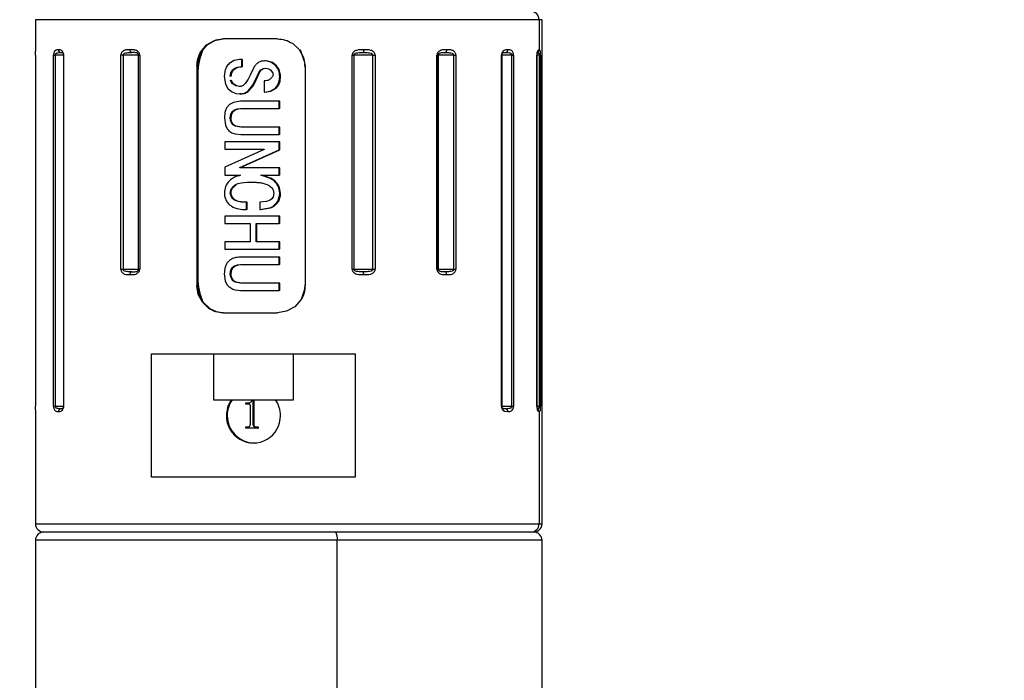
# Model space of a CAD drawing. Header units: millimetres. Extents: x 7 to 438, y 7 to 308.
# Tile 8 of 26: x 122 to 158, y 242 to 266. Entities that reach past the tile are written whole.
import ezdxf

# ---------------------------------------------------------------- set-up
doc = ezdxf.new("R2010")
doc.units = ezdxf.units.MM
doc.linetypes.add('SLD-实线', pattern=[0])
doc.layers.add('细实线层', color=7, linetype='SLD-实线')
doc.styles.add('SLDTEXTSTYLE1', font='txt')
doc.dimstyles.new('SLDDIMSTYLE6', dxfattribs={"dimtxt": 3.75, "dimasz": 3.75, "dimexe": 0, "dimexo": 0.0625, "dimgap": 0.9375, "dimtad": 2, "dimrnd": 1e-09, "dimzin": 12, "dimdsep": 46, "dimtxsty": 'SLDTEXTSTYLE1', "dimsah": 1, "dimcen": 0.09, "dimadec": 0, "dimazin": 3, "dimtol": 1, "dimtp": 30, "dimtm": 30, "dimtfac": 1, "dimtdec": 0, "dimtofl": 0, "dimtmove": 0, "dimatfit": 3, "dimfxl": 1, "dimfrac": 2, "dimtolj": 1, "dimarcsym": 0})

# ---------------------------------------------------------------- blocks, each defined once
blk = doc.blocks.new('_D_8')
at = {"layer": '细实线层', "ltscale": 1.5}
for p, q in [((120.184, 280.643), (215.936, 280.643)), ((214.436, 280.643), (214.436, 183.931)), ((167.574, 183.931), (215.936, 183.931))]:
    blk.add_line(p, q, dxfattribs=at)
for points in [[(214.436, 280.643), (213.859, 276.893), (215.013, 276.893)], [(214.436, 183.931), (215.013, 187.681), (213.859, 187.681)]]:
    blk.add_solid(points, dxfattribs=at)
at = {"layer": '细实线层', "ltscale": 1.5, "attachment_point": 1, "rotation": 90, "style": 'SLDTEXTSTYLE1'}
for s, insert, char_height in [('±30', (211.197, 233.001), 2.625), ('300', (210.072, 224.272), 3.75)]:
    blk.add_mtext(s, dxfattribs=dict(at, insert=insert, char_height=char_height))

msp = doc.modelspace()

# ---------------------------------------------------------------- linework, layer by layer
at = {"color": 7, "linetype": 'SLD-实线', "lineweight": 25, "ltscale": 1.5}
for p, q in [((122.124161, 266.220865), (122.124161, 265.074153)), ((140.515898, 266.220865), (140.515898, 265.120861)), ((140.624161, 247.820866), (140.624161, 266.220865)), ((128.376585, 265.299437), (128.660285, 265.463744)), ((128.690799, 265.463744), (128.407133, 265.299444)), ((128.660285, 265.463744), (128.983052, 265.52086)), ((128.709157, 265.470241), (128.690799, 265.463744)), ((129.013629, 265.52086), (128.709157, 265.470241)), ((130.959643, 265.52086), (128.983052, 265.52086)), ((128.161352, 265.044448), (128.376585, 265.299437)), ((128.407133, 265.299444), (128.237531, 265.115117)), ((131.508653, 265.360047), (131.757296, 265.135867)), ((131.757296, 265.135867), (131.91727, 264.846769)), ((131.939099, 264.719223), (131.802192, 265.117307)), ((139.225114, 265.019667), (139.289651, 265.020859)), ((122.124726, 264.920865), (122.124726, 252.120865)), ((122.786702, 252.120865), (122.786702, 264.920865)), ((122.786702, 264.920865), (122.847631, 264.920865)), ((122.847631, 264.920865), (122.847631, 252.120865)), ((123.143313, 264.920865), (123.143313, 252.120865)), ((123.154451, 264.920865), (123.154451, 252.120865)), ((125.242983, 257.12086), (125.242983, 264.920865)), ((125.323284, 264.920865), (125.242983, 264.920865)), ((125.891912, 264.920865), (125.323284, 264.920865)), ((125.323284, 264.920865), (125.323284, 257.12086)), ((125.891912, 257.12086), (125.891912, 264.920865)), ((125.891912, 264.920865), (125.932793, 264.920865)), ((125.932793, 264.920865), (125.932793, 257.12086)), ((129.378803, 264.732045), (129.203018, 264.624623)), ((129.579794, 264.765141), (129.378803, 264.732045)), ((129.660268, 264.765141), (129.579794, 264.765141)), ((129.690778, 264.765141), (129.660268, 264.765141)), ((130.581468, 264.712756), (130.494089, 264.718358)), ((130.524599, 264.718358), (130.494089, 264.718358)), ((130.611977, 264.712756), (130.524599, 264.718358)), ((130.746957, 264.661324), (130.581468, 264.712756)), ((130.777467, 264.661324), (130.611977, 264.712756)), ((130.903041, 264.535886), (130.746957, 264.661324)), ((130.933551, 264.535886), (130.777467, 264.661324)), ((131.91727, 264.846769), (131.973047, 264.520866)), ((133.687664, 257.12086), (133.687664, 264.920865)), ((133.687664, 264.920865), (133.752577, 264.920865)), ((134.449234, 264.920865), (133.752577, 264.920865)), ((133.752577, 264.920865), (133.752577, 257.12086)), ((134.449234, 257.12086), (134.449234, 264.920865)), ((134.449234, 264.920865), (134.532788, 264.920865)), ((134.532788, 264.920865), (134.532788, 257.12086)), ((136.787279, 257.12086), (136.787279, 264.920865)), ((136.787279, 264.920865), (136.827589, 264.920865)), ((136.827589, 264.920865), (136.828436, 264.920865)), ((136.827589, 264.920865), (136.827589, 257.12086)), ((136.828436, 264.920865), (136.828436, 257.12086)), ((136.832672, 264.920865), (136.828436, 264.920865)), ((137.398783, 264.920865), (136.832672, 264.920865)), ((136.832672, 257.12086), (136.832672, 264.920865)), ((137.398783, 257.12086), (137.398783, 264.920865)), ((137.398783, 264.920865), (137.479175, 264.920865)), ((137.479175, 264.920865), (137.479175, 257.12086)), ((139.145079, 252.120865), (139.145079, 264.920865)), ((139.145079, 264.920865), (139.159898, 264.920865)), ((139.159898, 264.920865), (139.159898, 252.120865)), ((139.161068, 252.120865), (139.161068, 264.920865)), ((139.522714, 252.120865), (139.522714, 264.920865)), ((139.522714, 264.920865), (139.588928, 264.920865)), ((139.588928, 264.920865), (139.588928, 252.120865)), ((140.437947, 252.120865), (140.437947, 264.920865)), ((140.437947, 264.920865), (140.43879, 264.920865)), ((140.43879, 264.920865), (140.43879, 252.120865)), ((140.43996, 252.120865), (140.43996, 264.920865)), ((140.529963, 264.920865), (140.572925, 264.920865)), ((140.529963, 252.120865), (140.529963, 264.920865)), ((140.572925, 264.920865), (140.572925, 252.120865)), ((128.019864, 264.520866), (128.019864, 256.520865)), ((128.050346, 264.520866), (128.019864, 264.520866)), ((128.050374, 264.520866), (128.050374, 264.244211)), ((129.035457, 264.312346), (129.020748, 264.145252)), ((129.260974, 264.279005), (129.332206, 264.394988)), ((129.291484, 264.279005), (129.362716, 264.394988)), ((129.332206, 264.394988), (129.409809, 264.455651)), ((129.362716, 264.394988), (129.440319, 264.455651)), ((129.409809, 264.455651), (129.502114, 264.488024)), ((129.440319, 264.455651), (129.532624, 264.488024)), ((129.502114, 264.488024), (129.592078, 264.49613)), ((129.532624, 264.488024), (129.622588, 264.49613)), ((129.592078, 264.49613), (129.661071, 264.49613)), ((129.691581, 264.49613), (129.661071, 264.49613)), ((130.095485, 264.473629), (129.961736, 264.192042)), ((130.170462, 264.051688), (130.293474, 264.315155)), ((130.200971, 264.051688), (130.323984, 264.315155)), ((130.293474, 264.315155), (130.354719, 264.389378)), ((130.323984, 264.315155), (130.385229, 264.389378)), ((130.354719, 264.389378), (130.439799, 264.435907)), ((130.385229, 264.389378), (130.470308, 264.435907)), ((130.439799, 264.435907), (130.529809, 264.449348)), ((130.470308, 264.435907), (130.560319, 264.449348)), ((130.529809, 264.449348), (130.649175, 264.427369)), ((130.649175, 264.427369), (130.719549, 264.382017)), ((131.973047, 264.491369), (131.960702, 264.592995)), ((131.973047, 264.520866), (131.973047, 256.520865)), ((128.050374, 264.244211), (128.050374, 261.965354)), ((129.020748, 264.145252), (129.063222, 263.873351)), ((129.237628, 264.145252), (129.260974, 264.279005)), ((129.268138, 264.145252), (129.291484, 264.279005)), ((129.898598, 264.055033), (129.785771, 263.890547)), ((129.961736, 264.192042), (129.898598, 264.055033)), ((130.055365, 263.822068), (130.170462, 264.051688)), ((130.085875, 263.822068), (130.200971, 264.051688)), ((130.200971, 264.051688), (130.170462, 264.051688)), ((130.97879, 263.838646), (131.028273, 263.973114)), ((131.0093, 263.838646), (131.058782, 263.973114)), ((131.028273, 263.973114), (131.045309, 264.145252)), ((131.075818, 264.145252), (131.045309, 264.145252)), ((131.058782, 263.973114), (131.075818, 264.145252)), ((129.063222, 263.873351), (129.148553, 263.715145)), ((129.148553, 263.715145), (129.281152, 263.595042)), ((129.281152, 263.595042), (129.438526, 263.530453)), ((129.436632, 263.807339), (129.341918, 263.86438)), ((129.467142, 263.807339), (129.372428, 263.86438)), ((129.57088, 263.782685), (129.436632, 263.807339)), ((129.601389, 263.782685), (129.467142, 263.807339)), ((129.624639, 263.788623), (129.57088, 263.782685)), ((129.704877, 263.822158), (129.624639, 263.788623)), ((129.785771, 263.890547), (129.704877, 263.822158)), ((129.892113, 263.626543), (130.055365, 263.822068)), ((129.922623, 263.626543), (130.085875, 263.822068)), ((130.473591, 263.572154), (130.694192, 263.612417)), ((130.504101, 263.572154), (130.724702, 263.612417)), ((130.694192, 263.612417), (130.888741, 263.726328)), ((130.724702, 263.612417), (130.919251, 263.726328)), ((130.888741, 263.726328), (130.97879, 263.838646)), ((130.919251, 263.726328), (131.0093, 263.838646)), ((129.617943, 263.244671), (129.355649, 263.202806)), ((129.438526, 263.530453), (129.594433, 263.513674)), ((129.624943, 263.513674), (129.594433, 263.513674)), ((131.023268, 263.244671), (129.617943, 263.244671)), ((130.504101, 263.572154), (130.473591, 263.572154)), ((131.053778, 263.244671), (131.023268, 263.244671)), ((129.104123, 263.000575), (129.041046, 262.830761)), ((129.213199, 263.124128), (129.104123, 263.000575)), ((129.355649, 263.202806), (129.213199, 263.124128)), ((129.264614, 262.778302), (129.315401, 262.864602)), ((129.295124, 262.778302), (129.345911, 262.864602)), ((129.315401, 262.864602), (129.392117, 262.928125)), ((129.345911, 262.864602), (129.422627, 262.928125)), ((129.392117, 262.928125), (129.507609, 262.966943)), ((129.422627, 262.928125), (129.538119, 262.966943)), ((129.507609, 262.966943), (129.618398, 262.975668)), ((129.538119, 262.966943), (129.648908, 262.975668)), ((129.618398, 262.975668), (131.023599, 262.975668)), ((131.054109, 262.975668), (131.023599, 262.975668)), ((129.041046, 262.830761), (129.023022, 262.636487)), ((129.023022, 262.636487), (129.060426, 262.372081)), ((129.24019, 262.636487), (129.264614, 262.778302)), ((129.247377, 262.557422), (129.24019, 262.636487)), ((129.2707, 262.636487), (129.24019, 262.636487)), ((129.281661, 262.458597), (129.247377, 262.557422)), ((129.2707, 262.636487), (129.295124, 262.778302)), ((129.277887, 262.557422), (129.2707, 262.636487)), ((129.312171, 262.458597), (129.277887, 262.557422)), ((129.060426, 262.372081), (129.13049, 262.233105)), ((129.341653, 262.381655), (129.281661, 262.458597)), ((129.372163, 262.381655), (129.312171, 262.458597)), ((129.423865, 262.330075), (129.341653, 262.381655)), ((129.454375, 262.330075), (129.372163, 262.381655)), ((129.619315, 262.2973), (129.423865, 262.330075)), ((129.649825, 262.2973), (129.454375, 262.330075)), ((131.024131, 262.2973), (129.619315, 262.2973)), ((131.024346, 262.028296), (131.024131, 262.2973)), ((131.054765, 262.2973), (131.024131, 262.2973)), ((128.050374, 261.965354), (128.050374, 259.076227)), ((128.050374, 261.965354), (128.050374, 259.076227)), ((129.418461, 262.0512), (129.619592, 262.028296)), ((129.619592, 262.028296), (131.024346, 262.028296)), ((131.05496, 262.028296), (131.024346, 262.028296)), ((129.046475, 261.759293), (129.046636, 261.490283)), ((131.024526, 261.759293), (129.046475, 261.759293)), ((129.046636, 261.490283), (130.476086, 261.490283)), ((130.476185, 261.478593), (129.04688, 260.835317)), ((129.585745, 260.82362), (131.024683, 261.466895)), ((129.616261, 260.82362), (131.055258, 261.466895)), ((130.476086, 261.490283), (130.476185, 261.478593)), ((131.024683, 261.466895), (131.024526, 261.759293)), ((131.055121, 261.759293), (131.024526, 261.759293)), ((131.055258, 261.466895), (131.024683, 261.466895)), ((129.04688, 260.835317), (129.046923, 260.542919)), ((129.585714, 260.811922), (129.585745, 260.82362)), ((131.024897, 260.811922), (129.585714, 260.811922)), ((129.616261, 260.82362), (129.585745, 260.82362)), ((129.616257, 260.811922), (129.616261, 260.82362)), ((131.024932, 260.542919), (131.024897, 260.811922)), ((131.055407, 260.811922), (131.024897, 260.811922)), ((131.055442, 260.542919), (131.055407, 260.811922)), ((129.046923, 260.542919), (129.618926, 260.542919)), ((130.357678, 260.542919), (131.024932, 260.542919)), ((130.395141, 260.535915), (130.357679, 260.542919)), ((130.425651, 260.535915), (130.38819, 260.542919)), ((130.709409, 260.42546), (130.395141, 260.535915)), ((130.739919, 260.42546), (130.425651, 260.535915)), ((131.055442, 260.542919), (131.024932, 260.542919)), ((131.048275, 259.883855), (131.012874, 260.090006)), ((131.078785, 259.883855), (131.043384, 260.090006)), ((129.271814, 259.895545), (129.241248, 259.895545)), ((130.690566, 259.634008), (130.558336, 259.581675)), ((130.756837, 259.68757), (130.690566, 259.634008)), ((130.802903, 259.759751), (130.756837, 259.68757)), ((130.826026, 259.883855), (130.802903, 259.759751)), ((130.976812, 259.603192), (131.041035, 259.787765)), ((131.007355, 259.603192), (131.071556, 259.787765)), ((131.041035, 259.787765), (131.048275, 259.883855)), ((131.078785, 259.883855), (131.048275, 259.883855)), ((131.071556, 259.787765), (131.078785, 259.883855)), ((129.827106, 259.287362), (129.827321, 259.556365)), ((129.857742, 259.287362), (129.827106, 259.287362)), ((129.85793, 259.556365), (129.827321, 259.556365)), ((130.313401, 259.556365), (130.313203, 259.299059)), ((130.313203, 259.299059), (130.673752, 259.349738)), ((130.343833, 259.299059), (130.313203, 259.299059)), ((130.558336, 259.581675), (130.313401, 259.556365)), ((130.341365, 259.298851), (130.372364, 259.298851)), ((130.343833, 259.299059), (130.704341, 259.349738)), ((128.050374, 259.076227), (128.050374, 256.797654)), ((131.024373, 259.053444), (129.046421, 259.053444)), ((131.024163, 258.78444), (131.024373, 259.053444)), ((131.054985, 259.053444), (131.024373, 259.053444)), ((129.046212, 258.78444), (129.965325, 258.78444)), ((130.185242, 258.78444), (131.024163, 258.78444)), ((131.054795, 258.78444), (131.024163, 258.78444)), ((129.045174, 257.848767), (131.023332, 257.848767)), ((129.964413, 258.11777), (129.045525, 258.11777)), ((131.023655, 258.11777), (130.184341, 258.11777)), ((131.053842, 257.848767), (131.023332, 257.848767)), ((131.054165, 258.11777), (131.023655, 258.11777)), ((131.022933, 257.556369), (129.61749, 257.556369)), ((131.053443, 257.556369), (131.022933, 257.556369)), ((125.242983, 257.12086), (125.323284, 257.12086)), ((125.323284, 257.12086), (125.891912, 257.12086)), ((125.932793, 257.12086), (125.891912, 257.12086)), ((129.262653, 257.090022), (129.313632, 257.176232)), ((129.293163, 257.090022), (129.344142, 257.176232)), ((129.313632, 257.176232), (129.390394, 257.239711)), ((129.344142, 257.176232), (129.420904, 257.239711)), ((129.390394, 257.239711), (129.505782, 257.278574)), ((129.420904, 257.239711), (129.536292, 257.278574)), ((129.505782, 257.278574), (129.616929, 257.287358)), ((129.536292, 257.278574), (129.647439, 257.287358)), ((129.616929, 257.287358), (131.022517, 257.287358)), ((131.053027, 257.287358), (131.022517, 257.287358)), ((133.687664, 257.12086), (133.752577, 257.12086)), ((133.752577, 257.12086), (134.449234, 257.12086)), ((134.449234, 257.12086), (134.532788, 257.12086)), ((136.787279, 257.12086), (136.827589, 257.12086)), ((136.827589, 257.12086), (136.828436, 257.12086)), ((136.828436, 257.12086), (136.832672, 257.12086)), ((136.832672, 257.12086), (137.398783, 257.12086)), ((137.398783, 257.12086), (137.479175, 257.12086)), ((128.050374, 256.797654), (128.050374, 256.520865)), ((129.020855, 256.948178), (129.057387, 256.683734)), ((129.237746, 256.948178), (129.262653, 257.090022)), ((129.244629, 256.869231), (129.237746, 256.948178)), ((129.268256, 256.948178), (129.237746, 256.948178)), ((129.278562, 256.770258), (129.244629, 256.869231)), ((129.268256, 256.948178), (129.293163, 257.090022)), ((129.275139, 256.869231), (129.268256, 256.948178)), ((129.309072, 256.770258), (129.275139, 256.869231)), ((129.338288, 256.693249), (129.278562, 256.770258)), ((129.368798, 256.693249), (129.309072, 256.770258)), ((128.072005, 256.194954), (128.019864, 256.520865)), ((128.019864, 256.520865), (128.050374, 256.520865)), ((129.057387, 256.683734), (129.126985, 256.54461)), ((129.420341, 256.641668), (129.338288, 256.693249)), ((129.450851, 256.641668), (129.368798, 256.693249)), ((129.615247, 256.608997), (129.420341, 256.641668)), ((129.645757, 256.608997), (129.450851, 256.641668)), ((131.021245, 256.608997), (129.615247, 256.608997)), ((131.051755, 256.608997), (131.021245, 256.608997)), ((128.222115, 255.905856), (128.072005, 256.194954)), ((129.414289, 256.362733), (129.614466, 256.339994)), ((129.614466, 256.339994), (131.020643, 256.339994)), ((131.051152, 256.339994), (131.020643, 256.339994)), ((128.457087, 255.681683), (128.222115, 255.905856)), ((128.237263, 255.926986), (128.252625, 255.905856)), ((128.252625, 255.905856), (128.487597, 255.681683)), ((128.487597, 255.681683), (128.728042, 255.565238)), ((131.593598, 255.742294), (131.295332, 255.577979)), ((131.821944, 255.997275), (131.593598, 255.742294)), ((128.728042, 255.565238), (129.013578, 255.520862)), ((128.983052, 255.520862), (130.959643, 255.520862)), ((131.295332, 255.577979), (130.959643, 255.520862)), ((126.366182, 254.020859), (133.804052, 254.020859)), ((126.366182, 249.520865), (126.366182, 254.020859)), ((128.624023, 254.020859), (128.624023, 252.340865)), ((131.546211, 252.340865), (131.546211, 254.020859)), ((133.804052, 254.020859), (133.804052, 249.520865)), ((122.786702, 252.120865), (122.847631, 252.120865)), ((128.624023, 252.340865), (131.546211, 252.340865)), ((129.808126, 252.191243), (129.808126, 252.232906)), ((129.808126, 252.232906), (129.86153, 252.232906)), ((129.914076, 252.191243), (129.808126, 252.191243)), ((129.972842, 251.449269), (129.972842, 252.139811)), ((130.04512, 252.330129), (130.068926, 252.330129)), ((130.068926, 252.330129), (130.068926, 251.450573)), ((130.068926, 252.330129), (130.099436, 252.330129)), ((130.099436, 252.330129), (130.099436, 251.450573)), ((139.145079, 252.120865), (139.159898, 252.120865)), ((139.522714, 252.120865), (139.588928, 252.120865)), ((140.437947, 252.120865), (140.43879, 252.120865)), ((140.529963, 252.120865), (140.572925, 252.120865)), ((122.124161, 251.976212), (122.124161, 247.820866)), ((129.127331, 251.770866), (129.096821, 251.770866)), ((139.289651, 252.020863), (139.225114, 252.022062)), ((140.515898, 251.920861), (140.515898, 247.820866)), ((129.808126, 251.316247), (129.808126, 251.35791)), ((129.808126, 251.35791), (129.861101, 251.35791)), ((130.068926, 251.450573), (130.099436, 251.450573)), ((130.176807, 251.35791), (130.233642, 251.35791)), ((130.233642, 251.35791), (130.233642, 251.316247)), ((130.233642, 251.35791), (130.264152, 251.35791)), ((130.264152, 251.35791), (130.264152, 251.316247)), ((130.233642, 251.316247), (129.808126, 251.316247)), ((130.233642, 251.316247), (130.264152, 251.316247)), ((133.804052, 249.520865), (126.366182, 249.520865)), ((133.088995, 247.520861), (122.424162, 247.520861)), ((140.219409, 247.520861), (133.088995, 247.520861)), ((140.324161, 247.520861), (140.219409, 247.520861)), ((122.124161, 247.220864), (122.124161, 238.588844)), ((133.146475, 238.720861), (133.146475, 247.220864)), ((140.624161, 238.588844), (140.624161, 247.220864))]:
    msp.add_line(p, q, dxfattribs=at)
at = {"color": 8, "linetype": 'SLD-实线', "lineweight": 25, "ltscale": 1.5}
for p, q in [((140.515898, 266.220865), (122.124161, 266.220865)), ((140.624161, 266.220865), (140.515898, 266.220865)), ((123.144483, 264.920865), (122.847631, 264.920865)), ((123.143314, 264.920865), (123.154451, 264.920865)), ((139.159898, 264.920865), (139.161068, 264.920865)), ((139.522714, 264.920865), (139.161068, 264.920865)), ((140.43879, 264.920865), (140.43996, 264.920865)), ((140.529963, 264.920865), (140.43996, 264.920865)), ((122.847631, 252.120865), (123.144483, 252.120865)), ((123.143314, 252.120865), (123.154451, 252.120865)), ((139.159898, 252.120865), (139.161068, 252.120865)), ((139.161068, 252.120865), (139.522714, 252.120865)), ((140.43879, 252.120865), (140.43996, 252.120865)), ((140.43996, 252.120865), (140.529963, 252.120865)), ((139.26906, 251.935002), (139.376162, 251.920861)), ((122.124161, 247.820866), (140.515898, 247.820866)), ((140.515898, 247.820866), (140.624161, 247.820866)), ((133.146475, 247.220864), (122.124161, 247.220864)), ((140.624161, 247.220864), (133.146475, 247.220864))]:
    msp.add_line(p, q, dxfattribs=at)
at = {"color": 7, "linetype": 'SLD-实线', "lineweight": 25, "ltscale": 1.5, "flags": 128}
for points in [[(125.643887, 265.020859), (125.631669, 265.022782), (125.61992, 265.028474), (125.609093, 265.037713), (125.599603, 265.050155), (125.591815, 265.065302), (125.586028, 265.082595), (125.582464, 265.101355), (125.581261, 265.120861)], [(134.113358, 265.120861), (134.112789, 265.101355), (134.111104, 265.082595), (134.108367, 265.065302), (134.104684, 265.050155), (134.100197, 265.037713), (134.095077, 265.028474), (134.089522, 265.022782), (134.083745, 265.020859)], [(137.139823, 265.120861), (137.138626, 265.101355), (137.135079, 265.082595), (137.129318, 265.065302), (137.121567, 265.050155), (137.112121, 265.037713), (137.101345, 265.028474), (137.089652, 265.022782), (137.077492, 265.020859)], [(129.661071, 264.49613), (129.66063, 264.646781), (129.660268, 264.765141)], [(129.691581, 264.49613), (129.69114, 264.646781), (129.690778, 264.765141)], [(130.472695, 263.991159), (130.473214, 263.756518), (130.473591, 263.572154)], [(131.023599, 262.975668), (131.023419, 263.126311), (131.023268, 263.244671)], [(131.054109, 262.975668), (131.053929, 263.126311), (131.053778, 263.244671)], [(131.05496, 262.028296), (131.054855, 262.17894), (131.054765, 262.2973)], [(131.055258, 261.466895), (131.055186, 261.630637), (131.055121, 261.759293)], [(129.857742, 259.287362), (129.857853, 259.438005), (129.85793, 259.556365)], [(129.046421, 259.053444), (129.046309, 258.9028), (129.046212, 258.78444)], [(131.054795, 258.78444), (131.054906, 258.935084), (131.054985, 259.053444)], [(129.045525, 258.11777), (129.045334, 257.967127), (129.045174, 257.848767)], [(131.023332, 257.848767), (131.023518, 257.99941), (131.023655, 258.11777)], [(131.053842, 257.848767), (131.054028, 257.99941), (131.054165, 258.11777)], [(131.022517, 257.287358), (131.022756, 257.438001), (131.022933, 257.556369)], [(131.053027, 257.287358), (131.053266, 257.438001), (131.053443, 257.556369)], [(125.581261, 256.920864), (125.582464, 256.940369), (125.586028, 256.95913), (125.591815, 256.976423), (125.599603, 256.99157), (125.609093, 257.004012), (125.61992, 257.013251), (125.631669, 257.018943), (125.643887, 257.020866)], [(134.113358, 256.920864), (134.112789, 256.940369), (134.111104, 256.95913), (134.108367, 256.976423), (134.104684, 256.99157), (134.100197, 257.004012), (134.095077, 257.013251), (134.089522, 257.018943), (134.083745, 257.020866)], [(137.139823, 256.920864), (137.138626, 256.940369), (137.135079, 256.95913), (137.129318, 256.976423), (137.121567, 256.99157), (137.112121, 257.004012), (137.101345, 257.013251), (137.089652, 257.018943), (137.077492, 257.020866)], [(131.020643, 256.339994), (131.020987, 256.490638), (131.021245, 256.608997)], [(131.051152, 256.339994), (131.051497, 256.490638), (131.051755, 256.608997)]]:
    msp.add_lwpolyline(points, dxfattribs=at)
at = {"color": 7, "linetype": 'SLD-实线', "lineweight": 25, "ltscale": 2.25}
for centre, radius, start, end in [((140.217645, 266.22261), 0.298258, 359.6648157, 89.6612115), ((123.056657, 265.116548), 0.095807, 177.4196663, 267.1542654), ((139.28237, 265.114576), 0.093999, 274.4422832, 3.8336742), ((136.933413, 264.920928), 0.100741, 140.9651157, 180.0357111), ((136.933413, 257.120797), 0.100741, 179.9642889, 219.0348843), ((130.105015, 251.771344), 1.008194, 145.6051816, 180.0271652), ((130.135525, 251.771344), 1.008194, 145.6051816, 180.0271652), ((130.06522, 251.771345), 1.008192, 359.9727938, 34.394838), ((123.056653, 251.925178), 0.095802, 92.8432383, 182.58283), ((130.085117, 251.761498), 0.98834, 179.4569175, 0.5430825), ((130.121514, 251.765047), 0.994201, 179.6646555, 269.660699), ((139.282375, 251.92715), 0.093995, 356.1637944, 85.5602481), ((122.424169, 247.820869), 0.300008, 180.0005424, 269.9985682), ((140.217638, 247.819121), 0.298265, 270.3402015, 0.3351942), ((140.324153, 247.820869), 0.300008, 270.0014318, 359.9994576), ((122.424156, 247.220866), 0.299995, 89.9990026, 180.0004638), ((132.711941, 247.293111), 0.440499, 350.560098, 31.1330626), ((140.324166, 247.220866), 0.299995, 359.9995362, 90.0009974)]:
    msp.add_arc(centre, radius, start, end, dxfattribs=at)
at = {"color": 8, "linetype": 'SLD-实线', "lineweight": 25, "ltscale": 2.25}
for centre, radius, start, end in [((139.240514, 264.922591), 0.09829, 99.0143584, 129.5896554), ((140.416178, 265.120399), 0.09972, 287.932424, 0.2654267), ((139.241026, 252.120127), 0.099347, 196.4368787, 260.7835734), ((140.416151, 251.921309), 0.099747, 359.7429824, 72.0607891)]:
    msp.add_arc(centre, radius, start, end, dxfattribs=at)
at = {"color": 7, "linetype": 'SLD-实线', "lineweight": 25, "ltscale": 1.5}
for points, knots in [([(130.959643, 265.52086), (131.056813, 265.513695), (131.251312, 265.499352), (131.422826, 265.406507), (131.508653, 265.360047)], [0, 0, 0, 0, 0.4995918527, 1, 1, 1, 1]), ([(122.124726, 264.920865), (122.124717, 264.932039), (122.124699, 264.953911), (122.124559, 264.993953), (122.124284, 265.033875), (122.124204, 265.063099), (122.124174, 265.074153)], [0, 0, 0, 0, 0.218672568, 0.428062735, 0.783659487, 1, 1, 1, 1]), ([(122.96095, 265.120861), (122.921544, 265.121586), (122.854485, 265.122819), (122.806135, 265.047955), (122.78989, 264.983932), (122.787818, 264.942932), (122.786702, 264.920865)], [0, 0, 0, 0, 0.354303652, 0.602926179, 0.786286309, 1, 1, 1, 1]), ([(122.847631, 264.920865), (122.848079, 264.928456), (122.848953, 264.943281), (122.856682, 264.964062), (122.869017, 264.981793), (122.896257, 265.005318), (122.960175, 265.022749), (123.016704, 265.021584), (123.051901, 265.020859)], [0, 0, 0, 0, 0.088438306, 0.172709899, 0.255086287, 0.338541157, 0.588157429, 1, 1, 1, 1]), ([(123.154451, 264.920865), (123.154089, 264.932061), (123.153377, 264.954097), (123.146728, 264.994795), (123.133319, 265.037672), (123.108613, 265.077671), (123.056786, 265.122284), (123.002025, 265.121471), (122.96095, 265.120861)], [0, 0, 0, 0, 0.104085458, 0.204858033, 0.382932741, 0.517877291, 0.638368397, 1, 1, 1, 1]), ([(123.051901, 265.020859), (123.074697, 265.023828), (123.108168, 265.028187), (123.136385, 265.000278), (123.143205, 264.980308), (123.147338, 264.962954), (123.150155, 264.942774), (123.150562, 264.9284), (123.150775, 264.920865)], [0, 0, 0, 0, 0.377118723, 0.55371364, 0.642261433, 0.747094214, 0.867423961, 1, 1, 1, 1]), ([(125.581261, 265.120861), (125.510501, 265.123962), (125.402399, 265.128699), (125.289113, 265.057904), (125.24965, 264.986284), (125.245255, 264.943164), (125.242983, 264.920865)], [0, 0, 0, 0, 0.465138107, 0.710612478, 0.85034324, 1, 1, 1, 1]), ([(125.323284, 264.920865), (125.324027, 264.92854), (125.325521, 264.943993), (125.337829, 264.965022), (125.356402, 264.982535), (125.3989, 265.006698), (125.497643, 265.023034), (125.586155, 265.021718), (125.643882, 265.020859)], [0, 0, 0, 0, 0.062718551, 0.126294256, 0.194750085, 0.270828, 0.524436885, 1, 1, 1, 1]), ([(125.932793, 264.920865), (125.932142, 264.932104), (125.930847, 264.954469), (125.918651, 264.996436), (125.892687, 265.04124), (125.847094, 265.080545), (125.746146, 265.125736), (125.653664, 265.123002), (125.581261, 265.120861)], [0, 0, 0, 0, 0.073592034, 0.146454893, 0.284641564, 0.406376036, 0.535253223, 1, 1, 1, 1]), ([(125.891912, 264.920865), (125.891364, 264.928471), (125.890288, 264.943379), (125.881825, 264.964075), (125.869084, 264.981803), (125.840771, 265.005693), (125.762488, 265.025101), (125.692118, 265.022585), (125.643882, 265.020859)], [0, 0, 0, 0, 0.0760029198, 0.1489799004, 0.2205428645, 0.2931581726, 0.515482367, 1, 1, 1, 1]), ([(128.019864, 264.520866), (128.026018, 264.613208), (128.038281, 264.797186), (128.120433, 264.962239), (128.161352, 265.044448)], [0, 0, 0, 0, 0.501920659, 1, 1, 1, 1]), ([(128.237578, 265.115079), (128.184877, 264.974957), (128.0792, 264.693982), (128.059999, 264.394394), (128.050374, 264.244211)], [0, 0, 0, 0, 0.4987, 1, 1, 1, 1]), ([(128.237578, 265.115079), (128.183927, 265.024071), (128.075711, 264.8405), (128.058891, 264.62801), (128.05041, 264.520866)], [0, 0, 0, 0, 0.495769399, 1, 1, 1, 1]), ([(134.113363, 265.120861), (134.026393, 265.12379), (133.895328, 265.128203), (133.75171, 265.061874), (133.696856, 264.988372), (133.690735, 264.943422), (133.687664, 264.920865)], [0, 0, 0, 0, 0.493192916, 0.743247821, 0.871154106, 1, 1, 1, 1]), ([(133.752577, 264.920865), (133.753342, 264.928537), (133.75488, 264.943956), (133.766955, 264.964885), (133.784882, 264.98245), (133.825895, 265.006735), (133.92857, 265.023971), (134.021119, 265.022115), (134.083745, 265.020859)], [0, 0, 0, 0, 0.060902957, 0.122405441, 0.187781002, 0.259633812, 0.499008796, 1, 1, 1, 1]), ([(134.083745, 265.020859), (134.150921, 265.021828), (134.25215, 265.023289), (134.364425, 265.006969), (134.41201, 264.982699), (134.432619, 264.965295), (134.446603, 264.944291), (134.448368, 264.928574), (134.449234, 264.920865)], [0, 0, 0, 0, 0.495338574, 0.746438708, 0.820159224, 0.885084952, 0.943633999, 1, 1, 1, 1]), ([(134.532788, 264.920865), (134.532025, 264.932125), (134.530498, 264.954657), (134.516035, 264.997213), (134.484838, 265.042499), (134.431309, 265.081209), (134.309748, 265.126615), (134.200064, 265.123402), (134.113363, 265.120861)], [0, 0, 0, 0, 0.064992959, 0.130065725, 0.257450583, 0.375732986, 0.506537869, 1, 1, 1, 1]), ([(137.139827, 265.120861), (137.067449, 265.123604), (136.956274, 265.127817), (136.837974, 265.058747), (136.794624, 264.986815), (136.78977, 264.943234), (136.787279, 264.920865)], [0, 0, 0, 0, 0.465484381, 0.714996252, 0.853717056, 1, 1, 1, 1]), ([(136.855161, 264.984374), (136.869442, 264.99407), (136.900254, 265.014991), (136.978607, 265.021371), (137.037818, 265.021065), (137.077492, 265.020859)], [0, 0, 0, 0, 0.221800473, 0.478577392, 1, 1, 1, 1]), ([(137.077492, 265.020859), (137.135378, 265.021726), (137.224083, 265.023055), (137.323019, 265.006687), (137.365593, 264.982539), (137.384197, 264.965021), (137.396542, 264.943998), (137.398039, 264.928541), (137.398783, 264.920865)], [0, 0, 0, 0, 0.476003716, 0.729431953, 0.805490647, 0.873912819, 0.937389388, 1, 1, 1, 1]), ([(137.479175, 264.920865), (137.478573, 264.932095), (137.477376, 264.954397), (137.466114, 264.996155), (137.44213, 265.040836), (137.399092, 265.080464), (137.301395, 265.126322), (137.210945, 265.123265), (137.139827, 265.120861)], [0, 0, 0, 0, 0.075117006, 0.149169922, 0.287998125, 0.408296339, 0.534761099, 1, 1, 1, 1]), ([(139.376162, 265.120861), (139.3275, 265.122326), (139.247851, 265.124725), (139.175217, 265.052015), (139.149785, 264.984725), (139.14671, 264.942995), (139.145079, 264.920865)], [0, 0, 0, 0, 0.3944019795, 0.6455466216, 0.8120347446, 1, 1, 1, 1]), ([(139.156838, 264.920865), (139.15695, 264.92553), (139.15717, 264.934638), (139.159311, 264.951664), (139.163732, 264.970593), (139.171936, 264.989643), (139.188651, 265.012412), (139.209914, 265.016643), (139.225114, 265.019667)], [0, 0, 0, 0, 0.104771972, 0.20454971, 0.385228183, 0.538880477, 0.670360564, 1, 1, 1, 1]), ([(139.289651, 265.020859), (139.330342, 265.02163), (139.394699, 265.022849), (139.467263, 265.005775), (139.498395, 264.982021), (139.512327, 264.964307), (139.521182, 264.943436), (139.522197, 264.928475), (139.522714, 264.920865)], [0, 0, 0, 0, 0.431955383, 0.683192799, 0.764241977, 0.842080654, 0.919678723, 1, 1, 1, 1]), ([(139.588928, 264.920865), (139.588565, 264.932061), (139.587852, 264.954099), (139.581167, 264.994829), (139.567539, 265.037842), (139.541801, 265.078164), (139.483507, 265.124421), (139.422755, 265.122406), (139.376162, 265.120861)], [0, 0, 0, 0, 0.09857483, 0.194026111, 0.362958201, 0.492153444, 0.610520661, 1, 1, 1, 1]), ([(140.417068, 265.020859), (140.435218, 265.021197), (140.467534, 265.021798), (140.503035, 265.002742), (140.517688, 264.980908), (140.52492, 264.963319), (140.529258, 264.942893), (140.529721, 264.928412), (140.529963, 264.920865)], [0, 0, 0, 0, 0.307429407, 0.547395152, 0.64516144, 0.752548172, 0.871046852, 1, 1, 1, 1]), ([(140.515898, 265.120861), (140.499004, 265.116884), (140.459152, 265.107504), (140.449202, 265.042815), (140.43922, 264.983709), (140.438396, 264.943009), (140.437947, 264.920865)], [0, 0, 0, 0, 0.205510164, 0.484777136, 0.719684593, 1, 1, 1, 1]), ([(140.572925, 264.920865), (140.572847, 264.932045), (140.572694, 264.953935), (140.571119, 264.993933), (140.568534, 265.035622), (140.561829, 265.073331), (140.555057, 265.110688), (140.530755, 265.117002), (140.515898, 265.120861)], [0, 0, 0, 0, 0.148957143, 0.291676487, 0.534644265, 0.699364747, 0.816209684, 1, 1, 1, 1]), ([(130.494089, 264.718358), (130.453109, 264.715378), (130.371249, 264.709425), (130.258604, 264.655741), (130.165095, 264.574881), (130.118726, 264.507435), (130.095485, 264.473629)], [0, 0, 0, 0, 0.25013922, 0.499671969, 0.749223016, 1, 1, 1, 1]), ([(136.828436, 264.920865), (136.828786, 264.926939), (136.829475, 264.938918), (136.835019, 264.955944), (136.843324, 264.971516), (136.851213, 264.980085), (136.855161, 264.984374)], [0, 0, 0, 0, 0.257273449, 0.507399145, 0.753453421, 1, 1, 1, 1]), ([(129.203018, 264.624623), (129.162352, 264.579719), (129.080661, 264.489515), (129.050569, 264.371576), (129.035457, 264.312346)], [0, 0, 0, 0, 0.4977990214, 1, 1, 1, 1]), ([(130.719549, 264.382017), (130.74002, 264.359292), (130.781021, 264.313777), (130.796206, 264.254425), (130.803809, 264.224705)], [0, 0, 0, 0, 0.499268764, 1, 1, 1, 1]), ([(131.045309, 264.145252), (131.03959, 264.216911), (131.028154, 264.360228), (130.944745, 264.477333), (130.903041, 264.535886)], [0, 0, 0, 0, 0.499999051, 1, 1, 1, 1]), ([(131.075818, 264.145252), (131.0701, 264.216911), (131.058664, 264.360228), (130.975255, 264.477333), (130.933551, 264.535886)], [0, 0, 0, 0, 0.499998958, 1, 1, 1, 1]), ([(129.341918, 263.86438), (129.320904, 263.886097), (129.278756, 263.929655), (129.260938, 263.987595), (129.252003, 264.016648)], [0, 0, 0, 0, 0.498564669, 1, 1, 1, 1]), ([(129.372428, 263.86438), (129.351414, 263.886097), (129.309266, 263.929655), (129.291448, 263.987595), (129.282513, 264.016648)], [0, 0, 0, 0, 0.498564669, 1, 1, 1, 1]), ([(130.803809, 264.224705), (130.799622, 264.20675), (130.791207, 264.170668), (130.75568, 264.104855), (130.686943, 264.040515), (130.58442, 263.991105), (130.5099, 263.991141), (130.472695, 263.991159)], [0, 0, 0, 0, 0.124531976, 0.250252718, 0.500601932, 0.750668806, 1, 1, 1, 1]), ([(129.594433, 263.513674), (129.649075, 263.518812), (129.758646, 263.529114), (129.847546, 263.59401), (129.892113, 263.626543)], [0, 0, 0, 0, 0.498691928, 1, 1, 1, 1]), ([(129.624943, 263.513674), (129.679585, 263.518812), (129.789156, 263.529114), (129.878056, 263.59401), (129.922623, 263.626543)], [0, 0, 0, 0, 0.498691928, 1, 1, 1, 1]), ([(129.13049, 262.233105), (129.170822, 262.190492), (129.251366, 262.10539), (129.362818, 262.069245), (129.418461, 262.0512)], [0, 0, 0, 0, 0.500741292, 1, 1, 1, 1]), ([(129.618926, 260.542919), (129.541476, 260.523684), (129.386548, 260.485207), (129.191369, 260.340479), (129.049933, 260.137673), (129.032632, 259.976491), (129.023944, 259.895545)], [0, 0, 0, 0, 0.248740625, 0.497570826, 0.747681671, 1, 1, 1, 1]), ([(131.012874, 260.090006), (130.977015, 260.159175), (130.905261, 260.297586), (130.774715, 260.382821), (130.709409, 260.42546)], [0, 0, 0, 0, 0.499743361, 1, 1, 1, 1]), ([(131.043384, 260.090006), (131.007525, 260.159175), (130.935771, 260.297586), (130.805225, 260.382821), (130.739919, 260.42546)], [0, 0, 0, 0, 0.499743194, 1, 1, 1, 1]), ([(129.241248, 259.895545), (129.24512, 259.935663), (129.252845, 260.015722), (129.32185, 260.117378), (129.414198, 260.192618), (129.631994, 260.287129), (129.830562, 260.290505), (129.989368, 260.293205)], [0, 0, 0, 0, 0.126525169, 0.252496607, 0.377958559, 0.502521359, 1, 1, 1, 1]), ([(129.271814, 259.895545), (129.274006, 259.926072), (129.278376, 259.986956), (129.318536, 260.070276), (129.37735, 260.140108), (129.427303, 260.173937), (129.452253, 260.190834)], [0, 0, 0, 0, 0.251689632, 0.501975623, 0.751251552, 1, 1, 1, 1]), ([(129.989368, 260.293205), (130.032462, 260.292763), (130.118699, 260.291877), (130.2047, 260.285447), (130.247725, 260.282231)], [0, 0, 0, 0, 0.499719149, 1, 1, 1, 1]), ([(130.247725, 260.282231), (130.297373, 260.27702), (130.396623, 260.266604), (130.492284, 260.238175), (130.540092, 260.223967)], [0, 0, 0, 0, 0.5002286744, 1, 1, 1, 1]), ([(130.540092, 260.223967), (130.563254, 260.215051), (130.609577, 260.197218), (130.651473, 260.1706), (130.672421, 260.157292)], [0, 0, 0, 0, 0.500007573, 1, 1, 1, 1]), ([(130.672421, 260.157292), (130.692686, 260.142236), (130.733159, 260.112168), (130.763275, 260.071734), (130.778312, 260.051546)], [0, 0, 0, 0, 0.500718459, 1, 1, 1, 1]), ([(130.778312, 260.051546), (130.786639, 260.037191), (130.803298, 260.008473), (130.812553, 259.976589), (130.817182, 259.960641)], [0, 0, 0, 0, 0.499833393, 1, 1, 1, 1]), ([(129.023944, 259.895545), (129.027225, 259.84769), (129.033763, 259.752342), (129.087531, 259.617945), (129.171695, 259.502586), (129.315989, 259.378871), (129.546178, 259.304286), (129.73325, 259.293016), (129.827106, 259.287362)], [0, 0, 0, 0, 0.126609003, 0.252256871, 0.377605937, 0.502544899, 0.75041967, 1, 1, 1, 1]), ([(129.827321, 259.556365), (129.699218, 259.558209), (129.539143, 259.560513), (129.369721, 259.648926), (129.303766, 259.717376), (129.251286, 259.799415), (129.244603, 259.863417), (129.241248, 259.895545)], [0, 0, 0, 0, 0.497944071, 0.622217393, 0.747431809, 0.873213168, 1, 1, 1, 1]), ([(129.273044, 259.868425), (129.272727, 259.872941), (129.272095, 259.881971), (129.271908, 259.891021), (129.271814, 259.895545)], [0, 0, 0, 0, 0.5000977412, 1, 1, 1, 1]), ([(129.365389, 259.686877), (129.342886, 259.71319), (129.309059, 259.752743), (129.281343, 259.81693), (129.275813, 259.851245), (129.273044, 259.868425)], [0, 0, 0, 0, 0.498073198, 0.748708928, 1, 1, 1, 1]), ([(129.458312, 259.619308), (129.441347, 259.62846), (129.407337, 259.646807), (129.379393, 259.6735), (129.365389, 259.686877)], [0, 0, 0, 0, 0.49884893, 1, 1, 1, 1]), ([(130.817182, 259.960641), (130.819634, 259.947973), (130.824545, 259.922604), (130.825532, 259.896783), (130.826026, 259.883855)], [0, 0, 0, 0, 0.499354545, 1, 1, 1, 1]), ([(129.63758, 259.569962), (129.606754, 259.57493), (129.5452, 259.584849), (129.487244, 259.607834), (129.458312, 259.619308)], [0, 0, 0, 0, 0.500803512, 1, 1, 1, 1]), ([(129.85793, 259.556365), (129.821045, 259.556809), (129.74737, 259.557694), (129.674145, 259.565877), (129.63758, 259.569962)], [0, 0, 0, 0, 0.500647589, 1, 1, 1, 1]), ([(130.673752, 259.349738), (130.735153, 259.378843), (130.858087, 259.437116), (130.937209, 259.547794), (130.976812, 259.603192)], [0, 0, 0, 0, 0.499467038, 1, 1, 1, 1]), ([(130.704341, 259.349738), (130.765735, 259.378844), (130.888655, 259.437118), (130.96776, 259.547794), (131.007355, 259.603192)], [0, 0, 0, 0, 0.499460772, 1, 1, 1, 1]), ([(129.965325, 258.78444), (129.965176, 258.659993), (129.96491, 258.43777), (129.964565, 258.215546), (129.964413, 258.11777)], [0, 0, 0, 0, 0.5600084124, 1, 1, 1, 1]), ([(130.184341, 258.11777), (130.18453, 258.242214), (130.184868, 258.464438), (130.185128, 258.686661), (130.185242, 258.78444)], [0, 0, 0, 0, 0.559997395, 1, 1, 1, 1]), ([(130.214851, 258.11777), (130.215041, 258.242214), (130.215378, 258.464438), (130.215638, 258.686661), (130.215752, 258.78444)], [0, 0, 0, 0, 0.559997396, 1, 1, 1, 1]), ([(129.61749, 257.556369), (129.536811, 257.551428), (129.41557, 257.544003), (129.267315, 257.478036), (129.16901, 257.405573), (129.094096, 257.307718), (129.031668, 257.154615), (129.025183, 257.030817), (129.020855, 256.948178)], [0, 0, 0, 0, 0.246933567, 0.371080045, 0.495552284, 0.620534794, 0.746693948, 1, 1, 1, 1]), ([(125.242983, 257.12086), (125.243583, 257.10963), (125.244775, 257.087331), (125.255997, 257.045583), (125.279886, 257.000912), (125.322782, 256.961273), (125.420155, 256.91541), (125.510348, 256.918463), (125.581256, 256.920864)], [0, 0, 0, 0, 0.075272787, 0.149465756, 0.288478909, 0.408818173, 0.535220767, 1, 1, 1, 1]), ([(125.643882, 257.020866), (125.586135, 257.019999), (125.497624, 257.018672), (125.398896, 257.035043), (125.356407, 257.059189), (125.337837, 257.076709), (125.325519, 257.097732), (125.324026, 257.113185), (125.323284, 257.12086)], [0, 0, 0, 0, 0.475712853, 0.72914784, 0.805239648, 0.873718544, 0.937280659, 1, 1, 1, 1]), ([(125.581256, 256.920864), (125.653435, 256.918125), (125.76434, 256.913918), (125.882281, 256.983026), (125.925472, 257.054931), (125.93031, 257.098494), (125.932793, 257.12086)], [0, 0, 0, 0, 0.4650439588, 0.7145499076, 0.8534437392, 1, 1, 1, 1]), ([(125.643882, 257.020866), (125.692105, 257.019145), (125.762475, 257.016635), (125.840764, 257.036028), (125.869086, 257.059923), (125.881828, 257.077646), (125.890285, 257.098344), (125.891363, 257.113254), (125.891912, 257.12086)], [0, 0, 0, 0, 0.4843947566, 0.7068756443, 0.7794575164, 0.8509962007, 0.9239962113, 1, 1, 1, 1]), ([(133.687664, 257.12086), (133.688451, 257.109596), (133.690029, 257.087025), (133.704981, 257.044361), (133.737175, 256.999066), (133.79192, 256.960505), (133.915128, 256.915349), (134.025933, 256.918432), (134.113363, 256.920864)], [0, 0, 0, 0, 0.064373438, 0.128987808, 0.256240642, 0.375213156, 0.50701557, 1, 1, 1, 1]), ([(134.083745, 257.020866), (134.021099, 257.019601), (133.928549, 257.017732), (133.825891, 257.035008), (133.784884, 257.059273), (133.76696, 257.076845), (133.754878, 257.097771), (133.753342, 257.113188), (133.752577, 257.12086)], [0, 0, 0, 0, 0.5011326, 0.740341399, 0.812213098, 0.877610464, 0.939096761, 1, 1, 1, 1]), ([(134.449234, 257.12086), (134.448368, 257.113151), (134.446601, 257.097433), (134.432626, 257.076425), (134.412017, 257.059026), (134.364414, 257.034754), (134.252134, 257.018445), (134.150901, 257.0199), (134.083745, 257.020866)], [0, 0, 0, 0, 0.056365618, 0.114927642, 0.17983214, 0.253528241, 0.504807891, 1, 1, 1, 1]), ([(134.113363, 256.920864), (134.199614, 256.917772), (134.329244, 256.913125), (134.470901, 256.980119), (134.523954, 257.053622), (134.529829, 257.098336), (134.532788, 257.12086)], [0, 0, 0, 0, 0.493695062, 0.741997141, 0.87003794, 1, 1, 1, 1]), ([(136.787279, 257.12086), (136.787932, 257.109621), (136.789232, 257.087253), (136.801465, 257.045277), (136.827514, 257.000464), (136.873235, 256.961169), (136.974489, 256.915978), (137.067219, 256.918718), (137.139827, 256.920864)], [0, 0, 0, 0, 0.07344937, 0.146183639, 0.284196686, 0.405884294, 0.534805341, 1, 1, 1, 1]), ([(136.855161, 257.057351), (136.851213, 257.06164), (136.843324, 257.070209), (136.835019, 257.085781), (136.829475, 257.102807), (136.828786, 257.114786), (136.828436, 257.12086)], [0, 0, 0, 0, 0.246546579, 0.492600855, 0.742726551, 1, 1, 1, 1]), ([(137.398783, 257.12086), (137.398039, 257.113185), (137.39654, 257.097727), (137.384205, 257.076698), (137.365599, 257.059186), (137.323008, 257.035037), (137.224069, 257.018678), (137.13536, 257.020002), (137.077492, 257.020866)], [0, 0, 0, 0, 0.0626101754, 0.1261006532, 0.1945001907, 0.2705351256, 0.5241430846, 1, 1, 1, 1]), ([(137.139827, 256.920864), (137.21079, 256.917761), (137.31917, 256.913021), (137.432845, 256.983766), (137.472481, 257.055419), (137.476894, 257.098558), (137.479175, 257.12086)], [0, 0, 0, 0, 0.46559015, 0.711095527, 0.850641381, 1, 1, 1, 1]), ([(128.050374, 256.797654), (128.060069, 256.646943), (128.079334, 256.347456), (128.184852, 256.066543), (128.23727, 255.926994)], [0, 0, 0, 0, 0.503231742, 1, 1, 1, 1]), ([(137.077492, 257.020866), (137.037822, 257.020661), (136.978611, 257.020356), (136.900258, 257.026732), (136.869442, 257.047655), (136.855161, 257.057351)], [0, 0, 0, 0, 0.52137242, 0.778197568, 1, 1, 1, 1]), ([(128.050374, 256.520865), (128.058697, 256.413951), (128.075232, 256.20154), (128.183498, 256.018101), (128.23727, 255.926994)], [0, 0, 0, 0, 0.503334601, 1, 1, 1, 1]), ([(129.126985, 256.54461), (129.167161, 256.501977), (129.247409, 256.416823), (129.358711, 256.380748), (129.414289, 256.362733)], [0, 0, 0, 0, 0.500651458, 1, 1, 1, 1]), ([(131.973047, 256.520865), (131.966323, 256.42834), (131.952865, 256.243162), (131.865605, 256.079275), (131.821944, 255.997275)], [0, 0, 0, 0, 0.499654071, 1, 1, 1, 1]), ([(131.847847, 256.055144), (131.888234, 256.152419), (131.953908, 256.310598), (131.967727, 256.480674), (131.973047, 256.546159)], [0, 0, 0, 0, 0.614966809, 1, 1, 1, 1]), ([(128.983052, 255.520862), (128.88938, 255.528006), (128.702036, 255.542292), (128.538737, 255.63522), (128.457087, 255.681683)], [0, 0, 0, 0, 0.49999867, 1, 1, 1, 1]), ([(122.124346, 251.976212), (122.124313, 251.984323), (122.124206, 252.010629), (122.124678, 252.058845), (122.124709, 252.098952), (122.124726, 252.120865)], [0, 0, 0, 0, 0.168219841, 0.54555945, 1, 1, 1, 1]), ([(122.786702, 252.120865), (122.786994, 252.109673), (122.787568, 252.087689), (122.792937, 252.047192), (122.803743, 252.00471), (122.824189, 251.964645), (122.869802, 251.918808), (122.921792, 251.919979), (122.96095, 251.920861)], [0, 0, 0, 0, 0.108394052, 0.212929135, 0.395447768, 0.529876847, 0.645911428, 1, 1, 1, 1]), ([(123.051901, 252.020863), (123.016692, 252.020137), (122.960164, 252.018972), (122.896255, 252.036415), (122.869022, 252.05993), (122.856687, 252.077667), (122.848954, 252.098449), (122.848079, 252.113273), (122.847631, 252.120865)], [0, 0, 0, 0, 0.411978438, 0.661422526, 0.744882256, 0.827288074, 0.911561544, 1, 1, 1, 1]), ([(122.96095, 251.920861), (123.002215, 251.920274), (123.072411, 251.919276), (123.129889, 251.992099), (123.150501, 252.057432), (123.153075, 252.098765), (123.154451, 252.120865)], [0, 0, 0, 0, 0.361828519, 0.615503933, 0.794417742, 1, 1, 1, 1]), ([(123.150775, 252.120865), (123.150562, 252.113327), (123.150155, 252.098951), (123.147336, 252.078768), (123.143204, 252.061417), (123.136385, 252.041443), (123.108158, 252.013544), (123.07469, 252.017898), (123.051901, 252.020863)], [0, 0, 0, 0, 0.132618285, 0.252947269, 0.357778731, 0.4462748, 0.622967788, 1, 1, 1, 1]), ([(129.86153, 252.232906), (129.903315, 252.236261), (129.961709, 252.240949), (130.020767, 252.287797), (130.036991, 252.315999), (130.04512, 252.330129)], [0, 0, 0, 0, 0.556613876, 0.777858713, 1, 1, 1, 1]), ([(129.972842, 252.139811), (129.97194, 252.148171), (129.970141, 252.16484), (129.95362, 252.182923), (129.933488, 252.190509), (129.920551, 252.190998), (129.914076, 252.191243)], [0, 0, 0, 0, 0.281053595, 0.560379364, 0.779993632, 1, 1, 1, 1]), ([(139.145079, 252.120865), (139.145507, 252.109654), (139.146352, 252.087546), (139.154299, 252.046651), (139.170383, 252.002862), (139.200592, 251.964075), (139.232985, 251.936434), (139.258401, 251.935425), (139.26906, 251.935002)], [0, 0, 0, 0, 0.136846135, 0.269881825, 0.508445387, 0.696010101, 0.872515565, 1, 1, 1, 1]), ([(139.225114, 252.022062), (139.209909, 252.025085), (139.188639, 252.029313), (139.17193, 252.052093), (139.163729, 252.071142), (139.159308, 252.090068), (139.15717, 252.107092), (139.15695, 252.1162), (139.156838, 252.120865)], [0, 0, 0, 0, 0.32968852, 0.461204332, 0.614843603, 0.795457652, 0.895231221, 1, 1, 1, 1]), ([(139.522714, 252.120865), (139.522198, 252.113252), (139.521184, 252.098289), (139.51233, 252.077416), (139.498404, 252.059701), (139.467253, 252.035948), (139.394689, 252.01888), (139.330328, 252.020095), (139.289651, 252.020863)], [0, 0, 0, 0, 0.080344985, 0.157938, 0.23576767, 0.316789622, 0.568194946, 1, 1, 1, 1]), ([(139.376162, 251.920861), (139.423058, 251.919107), (139.499511, 251.916248), (139.56405, 251.99124), (139.584957, 252.057452), (139.587545, 252.098783), (139.588928, 252.120865)], [0, 0, 0, 0, 0.389819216, 0.635499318, 0.805263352, 1, 1, 1, 1]), ([(140.437947, 252.120865), (140.438101, 252.109681), (140.438403, 252.087767), (140.441283, 252.047663), (140.446568, 252.005853), (140.457047, 251.967704), (140.471207, 251.929566), (140.498555, 251.924239), (140.515898, 251.920861)], [0, 0, 0, 0, 0.142699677, 0.27959804, 0.513885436, 0.675239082, 0.794042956, 1, 1, 1, 1]), ([(140.515898, 251.920861), (140.530146, 251.925315), (140.566228, 251.936594), (140.565551, 251.99995), (140.572685, 252.058104), (140.57284, 252.098709), (140.572925, 252.120865)], [0, 0, 0, 0, 0.183292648, 0.464190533, 0.707641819, 1, 1, 1, 1]), ([(129.861101, 251.35791), (129.876464, 251.358446), (129.907096, 251.359513), (129.948664, 251.376923), (129.970559, 251.412535), (129.972079, 251.436991), (129.972842, 251.449269)], [0, 0, 0, 0, 0.279813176, 0.5579203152, 0.7780548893, 1, 1, 1, 1]), ([(130.068926, 251.450573), (130.070124, 251.435142), (130.072505, 251.404477), (130.113175, 251.362649), (130.152676, 251.359707), (130.176807, 251.35791)], [0, 0, 0, 0, 0.282725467, 0.56182377, 1, 1, 1, 1]), ([(130.099436, 251.450573), (130.100634, 251.435142), (130.103015, 251.404477), (130.143685, 251.362649), (130.183186, 251.359707), (130.207316, 251.35791)], [0, 0, 0, 0, 0.282725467, 0.56182377, 1, 1, 1, 1])]:
    msp.add_open_spline(points, degree=3, knots=knots, dxfattribs=at)
at = {"color": 8, "linetype": 'SLD-实线', "lineweight": 25, "ltscale": 1.5}
msp.add_open_spline([(140.529963, 252.120865), (140.529722, 252.113315), (140.529259, 252.098829), (140.524921, 252.078413), (140.517699, 252.060788), (140.503011, 252.039132), (140.476655, 252.023477), (140.454039, 252.023223), (140.445543, 252.023128)], degree=3, knots=[0, 0, 0, 0, 0.1540821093, 0.2956236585, 0.423889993, 0.5406245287, 0.8274374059, 1, 1, 1, 1], dxfattribs=at)

# ---------------------------------------------------------------- dimensions: what is measured, and where the dimension line sits
at = {"layer": '细实线层', "ltscale": 1.5}
dim = msp.add_linear_dim(base=(214.435857, 183.930908), p1=(120.184164, 280.643478), p2=(167.574164, 183.930908), angle=90, text='300 最大', dimstyle='SLDDIMSTYLE6', dxfattribs=at)
dim.commit()
dim.dimension.update_dxf_attribs({"geometry": '_D_8', "text_midpoint": (214.435857, 231.691433), "dimtype": 160})

doc.saveas('drawing.dxf')
